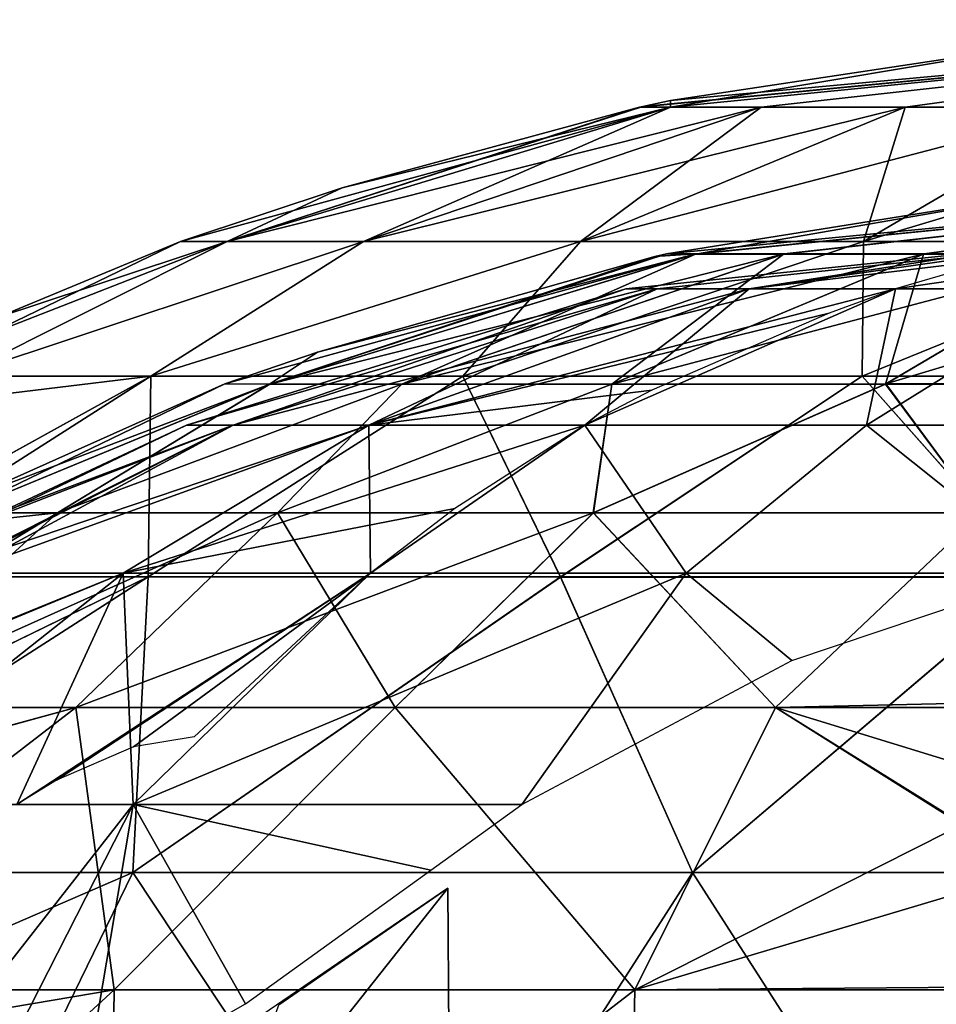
# Model space of a CAD drawing. Header units: millimetres. Extents: x -52 to 52, y -78 to 25.
# Tile 10 of 17: x -31 to -12, y 5 to 25. Entities that reach past the tile are written whole.
import ezdxf

# ---------------------------------------------------------------- set-up
doc = ezdxf.new("R2010")
doc.units = ezdxf.units.MM
doc.header["$LTSCALE"] = 65.185185
for name, color, linetype in [('1', 7, 'CONTINUOUS'), ('2', 7, 'CONTINUOUS'), ('3', 7, 'CONTINUOUS'), ('36', 7, 'CONTINUOUS'), ('37', 7, 'CONTINUOUS'), ('6', 7, 'CONTINUOUS'), ('7', 7, 'CONTINUOUS')]:
    doc.layers.add(name, color=color, linetype=linetype)

msp = doc.modelspace()

# ---------------------------------------------------------------- linework, layer by layer
at = {"layer": '1', "color": 7, "linetype": 'CONTINUOUS'}
for points in [[(-17.897, 19.582, 4.795), (0, 21.5), (-18.528, 19.582), (-17.897, 19.582, 4.795)], [(-18.528, 19.582), (0, 21.5), (-17.897, 19.582, -4.795), (-18.528, 19.582)], [(-16.046, 19.582, 9.264), (0, 21.5), (-17.897, 19.582, 4.795), (-16.046, 19.582, 9.264)], [(-17.897, 19.582, -4.795), (0, 21.5), (-16.046, 19.582, -9.264), (-17.897, 19.582, -4.795)], [(-13.101, 19.582, 13.101), (0, 21.5), (-16.046, 19.582, 9.264), (-13.101, 19.582, 13.101)], [(-16.046, 19.582, -9.264), (0, 21.5), (-5.548, 21.218, -5.548), (-16.046, 19.582, -9.264)], [(-9.264, 19.582, 16.046), (0, 21.5), (-13.101, 19.582, 13.101), (-9.264, 19.582, 16.046)], [(-10.293, 20.404, -10.293), (-16.046, 19.582, -9.264), (-5.548, 21.218, -5.548), (-10.293, 20.404, -10.293)], [(-13.101, 19.582, -13.101), (-16.046, 19.582, -9.264), (-10.293, 20.404, -10.293), (-13.101, 19.582, -13.101)], [(-27.367, 16.842), (-18.528, 19.582), (-17.897, 19.582, -4.795), (-27.367, 16.842)], [(-27.367, 16.842), (-26.434, 16.842, 7.083), (-18.528, 19.582), (-27.367, 16.842)], [(-26.434, 16.842, -7.083), (-27.367, 16.842), (-17.897, 19.582, -4.795), (-26.434, 16.842, -7.083)], [(-26.434, 16.842, -7.083), (-17.897, 19.582, -4.795), (-16.046, 19.582, -9.264), (-26.434, 16.842, -7.083)], [(-23.701, 16.842, -13.683), (-26.434, 16.842, -7.083), (-16.046, 19.582, -9.264), (-23.701, 16.842, -13.683)], [(-26.434, 16.842, 7.083), (-17.897, 19.582, 4.795), (-18.528, 19.582), (-26.434, 16.842, 7.083)], [(-26.434, 16.842, 7.083), (-23.701, 16.842, 13.683), (-17.897, 19.582, 4.795), (-26.434, 16.842, 7.083)], [(-23.701, 16.842, -13.683), (-13.101, 19.582, -13.101), (-14.437, 19.092, -14.437), (-23.701, 16.842, -13.683)], [(-23.701, 16.842, -13.683), (-16.046, 19.582, -9.264), (-13.101, 19.582, -13.101), (-23.701, 16.842, -13.683)], [(-23.701, 16.842, 13.683), (-16.046, 19.582, 9.264), (-17.897, 19.582, 4.795), (-23.701, 16.842, 13.683)], [(-23.701, 16.842, 13.683), (-19.351, 16.842, 19.351), (-16.046, 19.582, 9.264), (-23.701, 16.842, 13.683)], [(-19.351, 16.842, 19.351), (-13.101, 19.582, 13.101), (-16.046, 19.582, 9.264), (-19.351, 16.842, 19.351)], [(-19.351, 16.842, 19.351), (-13.683, 16.842, 23.701), (-13.101, 19.582, 13.101), (-19.351, 16.842, 19.351)], [(-13.683, 16.842, 23.701), (-9.264, 19.582, 16.046), (-13.101, 19.582, 13.101), (-13.683, 16.842, 23.701)], [(-13.683, 16.842, 23.701), (-7.083, 16.842, 26.434), (-9.264, 19.582, 16.046), (-13.683, 16.842, 23.701)], [(-23.701, 16.842, -13.683), (-14.437, 19.092, -14.437), (-18.004, 17.542, -18.004), (-23.701, 16.842, -13.683)], [(-19.351, 16.842, -19.351), (-23.701, 16.842, -13.683), (-18.004, 17.542, -18.004), (-19.351, 16.842, -19.351)], [(-31.953, 13.86, -9.955), (-31.806, 14.103, -8.948), (-23.701, 16.842, -13.683), (-31.953, 13.86, -9.955)], [(-28.641, 13.861, -17.313), (-31.953, 13.86, -9.955), (-23.701, 16.842, -13.683), (-28.641, 13.861, -17.313)], [(-31.778, 14.149, 8.743), (-31.952, 13.861, 9.952), (-26.434, 16.842, 7.083), (-31.778, 14.149, 8.743)], [(-26.434, 16.842, 7.083), (-31.952, 13.861, 9.952), (-23.701, 16.842, 13.683), (-26.434, 16.842, 7.083)], [(-31.952, 13.861, 9.952), (-28.642, 13.861, 17.311), (-23.701, 16.842, 13.683), (-31.952, 13.861, 9.952)], [(-31.806, 14.103, -8.948), (-31.23, 15.035, -2.227), (-26.434, 16.842, -7.083), (-31.806, 14.103, -8.948)], [(-23.701, 16.842, -13.683), (-31.806, 14.103, -8.948), (-26.434, 16.842, -7.083), (-23.701, 16.842, -13.683)], [(-31.274, 14.965, 3.28), (-31.778, 14.149, 8.743), (-26.434, 16.842, 7.083), (-31.274, 14.965, 3.28)], [(-31.23, 15.035, -2.227), (-31.274, 14.965, 3.28), (-27.367, 16.842), (-31.23, 15.035, -2.227)], [(-27.367, 16.842), (-31.274, 14.965, 3.28), (-26.434, 16.842, 7.083), (-27.367, 16.842)], [(-26.434, 16.842, -7.083), (-31.23, 15.035, -2.227), (-27.367, 16.842), (-26.434, 16.842, -7.083)], [(-28.642, 13.861, 17.311), (-23.666, 13.861, 23.664), (-23.701, 16.842, 13.683), (-28.642, 13.861, 17.311)], [(-21.967, 15.16, -21.967), (-28.641, 13.861, -17.313), (-19.351, 16.842, -19.351), (-21.967, 15.16, -21.967)], [(-19.351, 16.842, -19.351), (-28.641, 13.861, -17.313), (-23.701, 16.842, -13.683), (-19.351, 16.842, -19.351)], [(-23.701, 16.842, 13.683), (-23.666, 13.861, 23.664), (-19.351, 16.842, 19.351), (-23.701, 16.842, 13.683)], [(-23.666, 13.861, 23.664), (-17.314, 13.861, 28.641), (-19.351, 16.842, 19.351), (-23.666, 13.861, 23.664)], [(-19.351, 16.842, 19.351), (-17.314, 13.861, 28.641), (-13.683, 16.842, 23.701), (-19.351, 16.842, 19.351)], [(-17.314, 13.861, 28.641), (-9.956, 13.86, 31.953), (-13.683, 16.842, 23.701), (-17.314, 13.861, 28.641)], [(-13.683, 16.842, 23.701), (-9.956, 13.86, 31.953), (-7.083, 16.842, 26.434), (-13.683, 16.842, 23.701)], [(-23.664, 13.861, -23.664), (-28.641, 13.861, -17.313), (-21.967, 15.16, -21.967), (-23.664, 13.861, -23.664)], [(-34.532, 9.207, 20.621), (-28.44, 9.207, 28.44), (-28.642, 13.861, 17.311), (-34.532, 9.207, 20.621)], [(-33.008, 12.055, 15.311), (-34.532, 9.207, 20.621), (-28.642, 13.861, 17.311), (-33.008, 12.055, 15.311)], [(-34.531, 9.208, -20.62), (-28.641, 13.861, -17.313), (-30.783, 9.208, -25.883), (-34.531, 9.208, -20.62)], [(-32.985, 12.097, -15.213), (-28.641, 13.861, -17.313), (-34.531, 9.208, -20.62), (-32.985, 12.097, -15.213)], [(-31.952, 13.861, 9.952), (-33.008, 12.055, 15.311), (-28.642, 13.861, 17.311), (-31.952, 13.861, 9.952)], [(-31.953, 13.86, -9.955), (-28.641, 13.861, -17.313), (-32.985, 12.097, -15.213), (-31.953, 13.86, -9.955)], [(-28.641, 13.861, -17.313), (-23.664, 13.861, -23.664), (-30.783, 9.208, -25.883), (-28.641, 13.861, -17.313)], [(-30.783, 9.208, -25.883), (-23.664, 13.861, -23.664), (-29.989, 9.693, -25.897), (-30.783, 9.208, -25.883)], [(-29.989, 9.693, -25.897), (-23.664, 13.861, -23.664), (-28.438, 10.363, -26.342), (-29.989, 9.693, -25.897)], [(-28.642, 13.861, 17.311), (-28.44, 9.207, 28.44), (-23.666, 13.861, 23.664), (-28.642, 13.861, 17.311)], [(-28.44, 9.207, 28.44), (-20.621, 9.207, 34.532), (-17.314, 13.861, 28.641), (-28.44, 9.207, 28.44)], [(-23.666, 13.861, 23.664), (-28.44, 9.207, 28.44), (-17.314, 13.861, 28.641), (-23.666, 13.861, 23.664)], [(-28.438, 10.363, -26.342), (-23.664, 13.861, -23.664), (-27.216, 10.57, -27.216), (-28.438, 10.363, -26.342)], [(-17.314, 13.861, 28.641), (-20.621, 9.207, 34.532), (-15.19, 12.106, 32.979), (-17.314, 13.861, 28.641)], [(-9.956, 13.86, 31.953), (-17.314, 13.861, 28.641), (-15.19, 12.106, 32.979), (-9.956, 13.86, 31.953)], [(-34.532, 9.207, 20.621), (-33.721, 2.458, 31.995), (-28.44, 9.207, 28.44), (-34.532, 9.207, 20.621)], [(-33.721, 2.458, 31.995), (-31.873, 2.481, 33.814), (-28.44, 9.207, 28.44), (-33.721, 2.458, 31.995)], [(-31.873, 2.481, 33.814), (-29.435, 3.334, 35.156), (-28.44, 9.207, 28.44), (-31.873, 2.481, 33.814)], [(-29.435, 3.334, 35.156), (-26.183, 5.196, 35.794), (-28.44, 9.207, 28.44), (-29.435, 3.334, 35.156)], [(-26.183, 5.196, 35.794), (-22.456, 7.883, 35.177), (-28.44, 9.207, 28.44), (-26.183, 5.196, 35.794)], [(-28.44, 9.207, 28.44), (-22.456, 7.883, 35.177), (-20.621, 9.207, 34.532), (-28.44, 9.207, 28.44)]]:
    msp.add_3dface(points, dxfattribs=at)
at = {"layer": '2', "color": 7, "linetype": 'CONTINUOUS'}
for points in [[(-22.074, 1.7, -35.459), (-26.722, 1.7, -35.989), (-22.108, 7.524, -35.363), (-22.074, 1.7, -35.459)], [(-22.108, 7.524, -35.363), (-26.722, 1.7, -35.989), (-25.509, 5.173, -35.993), (-22.108, 7.524, -35.363)]]:
    msp.add_3dface(points, dxfattribs=at)
at = {"layer": '3', "color": 7, "linetype": 'CONTINUOUS'}
msp.add_3dface([(-25.981, 4.877, 35.989), (-22.074, 1.7, 35.459), (-22.108, 7.524, 35.363), (-25.981, 4.877, 35.989)], dxfattribs=at)
at = {"layer": '36', "color": 7, "linetype": 'CONTINUOUS'}
for points in [[(0, 25), (-18.251, 23.241), (-18.19, 23.255), (0, 25)], [(-17.631, 23.24, -4.724), (-18.251, 23.241), (0, 25), (-17.631, 23.24, -4.724)], [(-17.627, 23.377), (0, 25), (-18.19, 23.255), (-17.627, 23.377)], [(-15.808, 23.24, -9.126), (-17.631, 23.24, -4.724), (0, 25), (-15.808, 23.24, -9.126)], [(-9.612, 24.58), (0, 25), (-17.627, 23.377), (-9.612, 24.58)], [(-12.907, 23.24, -12.907), (-15.808, 23.24, -9.126), (0, 25), (-12.907, 23.24, -12.907)], [(-9.126, 23.24, -15.808), (-12.907, 23.24, -12.907), (0, 25), (-9.126, 23.24, -15.808)], [(-26.554, 20.536, -7.115), (-27.491, 20.536), (-17.631, 23.24, -4.724), (-26.554, 20.536, -7.115)], [(-17.631, 23.24, -4.724), (-27.491, 20.536), (-24.24, 21.617), (-17.631, 23.24, -4.724)], [(-15.808, 23.24, -9.126), (-26.554, 20.536, -7.115), (-17.631, 23.24, -4.724), (-15.808, 23.24, -9.126)], [(-23.808, 20.536, -13.745), (-26.554, 20.536, -7.115), (-15.808, 23.24, -9.126), (-23.808, 20.536, -13.745)], [(-18.251, 23.241), (-17.631, 23.24, -4.724), (-24.24, 21.617), (-18.251, 23.241)], [(-12.907, 23.24, -12.907), (-23.808, 20.536, -13.745), (-15.808, 23.24, -9.126), (-12.907, 23.24, -12.907)], [(-19.439, 20.536, -19.439), (-23.808, 20.536, -13.745), (-12.907, 23.24, -12.907), (-19.439, 20.536, -19.439)], [(-13.745, 20.536, -23.808), (-19.439, 20.536, -19.439), (-9.126, 23.24, -15.808), (-13.745, 20.536, -23.808)], [(-9.126, 23.24, -15.808), (-19.439, 20.536, -19.439), (-12.907, 23.24, -12.907), (-9.126, 23.24, -15.808)], [(-7.115, 20.536, -26.554), (-13.745, 20.536, -23.808), (-4.724, 23.24, -17.631), (-7.115, 20.536, -26.554)], [(-4.724, 23.24, -17.631), (-13.745, 20.536, -23.808), (-9.126, 23.24, -15.808), (-4.724, 23.24, -17.631)], [(-26.554, 20.536, -7.115), (-31.963, 17.825, -10.118), (-31.435, 18.629, -5.755), (-26.554, 20.536, -7.115)], [(-28.088, 17.825, -18.306), (-31.963, 17.825, -10.118), (-23.808, 20.536, -13.745), (-28.088, 17.825, -18.306)], [(-23.808, 20.536, -13.745), (-31.963, 17.825, -10.118), (-26.554, 20.536, -7.115), (-23.808, 20.536, -13.745)], [(-31.18, 19.004), (-26.554, 20.536, -7.115), (-31.435, 18.629, -5.755), (-31.18, 19.004)], [(-27.491, 20.536), (-26.554, 20.536, -7.115), (-31.18, 19.004), (-27.491, 20.536)], [(-21.811, 17.825, -25.463), (-28.088, 17.825, -18.306), (-19.439, 20.536, -19.439), (-21.811, 17.825, -25.463)], [(-19.439, 20.536, -19.439), (-28.088, 17.825, -18.306), (-23.808, 20.536, -13.745), (-19.439, 20.536, -19.439)], [(-13.776, 17.825, -30.566), (-21.811, 17.825, -25.463), (-13.745, 20.536, -23.808), (-13.776, 17.825, -30.566)], [(-13.745, 20.536, -23.808), (-21.811, 17.825, -25.463), (-19.439, 20.536, -19.439), (-13.745, 20.536, -23.808)], [(-4.63, 17.825, -33.206), (-13.776, 17.825, -30.566), (-7.115, 20.536, -26.554), (-4.63, 17.825, -33.206)], [(-7.115, 20.536, -26.554), (-13.776, 17.825, -30.566), (-13.745, 20.536, -23.808), (-7.115, 20.536, -26.554)], [(-28.144, 13.785, -28.461), (-34.421, 13.79, -20.414), (-28.088, 17.825, -18.306), (-28.144, 13.785, -28.461)], [(-28.088, 17.825, -18.306), (-34.421, 13.79, -20.414), (-33.971, 14.572, -18.977), (-28.088, 17.825, -18.306)], [(-32.293, 17.314, -12.055), (-28.088, 17.825, -18.306), (-33.971, 14.572, -18.977), (-32.293, 17.314, -12.055)], [(-31.963, 17.825, -10.118), (-28.088, 17.825, -18.306), (-32.293, 17.314, -12.055), (-31.963, 17.825, -10.118)], [(-19.842, 13.783, -34.765), (-28.144, 13.785, -28.461), (-21.811, 17.825, -25.463), (-19.842, 13.783, -34.765)], [(-21.811, 17.825, -25.463), (-28.144, 13.785, -28.461), (-28.088, 17.825, -18.306), (-21.811, 17.825, -25.463)], [(-13.776, 17.825, -30.566), (-19.842, 13.783, -34.765), (-21.811, 17.825, -25.463), (-13.776, 17.825, -30.566)], [(-10.193, 13.781, -38.712), (-19.842, 13.783, -34.765), (-13.776, 17.825, -30.566), (-10.193, 13.781, -38.712)], [(-4.63, 17.825, -33.206), (-10.193, 13.781, -38.712), (-13.776, 17.825, -30.566), (-4.63, 17.825, -33.206)], [(-28.144, 13.785, -28.461), (-37.411, 7.838, -27.928), (-36.574, 9.679, -26.088), (-28.144, 13.785, -28.461)], [(-28.448, 7.839, -37.016), (-37.411, 7.838, -27.928), (-28.144, 13.785, -28.461), (-28.448, 7.839, -37.016)], [(-34.421, 13.79, -20.414), (-28.144, 13.785, -28.461), (-36.574, 9.679, -26.088), (-34.421, 13.79, -20.414)], [(-19.842, 13.783, -34.765), (-28.448, 7.839, -37.016), (-28.144, 13.785, -28.461), (-19.842, 13.783, -34.765)], [(-17.187, 7.839, -43.406), (-28.448, 7.839, -37.016), (-19.842, 13.783, -34.765), (-17.187, 7.839, -43.406)], [(-10.193, 13.781, -38.712), (-17.187, 7.839, -43.406), (-19.842, 13.783, -34.765), (-10.193, 13.781, -38.712)], [(-4.603, 7.839, -46.457), (-17.187, 7.839, -43.406), (-10.193, 13.781, -38.712), (-4.603, 7.839, -46.457)], [(-37.411, 7.838, -27.928), (-28.448, 7.839, -37.016), (-39.184, 3.187, -31.381), (-37.411, 7.838, -27.928)], [(-28.448, 7.839, -37.016), (-32.661, -0.792, -40.956), (-39.184, 3.187, -31.381), (-28.448, 7.839, -37.016)], [(-22.729, -0.792, -47.197), (-32.661, -0.792, -40.956), (-28.448, 7.839, -37.016), (-22.729, -0.792, -47.197)], [(-17.187, 7.839, -43.406), (-22.729, -0.792, -47.197), (-28.448, 7.839, -37.016), (-17.187, 7.839, -43.406)], [(-11.657, -0.792, -51.071), (-22.729, -0.792, -47.197), (-17.187, 7.839, -43.406), (-11.657, -0.792, -51.071)], [(-4.603, 7.839, -46.457), (-11.657, -0.792, -51.071), (-17.187, 7.839, -43.406), (-4.603, 7.839, -46.457)]]:
    msp.add_3dface(points, dxfattribs=at)
at = {"layer": '37', "color": 7, "linetype": 'CONTINUOUS'}
for points in [[(0, 25), (-9.612, 24.58), (-17.631, 23.24, 4.724), (0, 25)], [(0, 25), (-17.631, 23.24, 4.724), (-15.808, 23.24, 9.126), (0, 25)], [(0, 25), (-15.808, 23.24, 9.126), (-12.907, 23.24, 12.907), (0, 25)], [(0, 25), (-12.907, 23.24, 12.907), (-9.126, 23.24, 15.808), (0, 25)], [(-9.612, 24.58), (-17.627, 23.377), (-17.631, 23.24, 4.724), (-9.612, 24.58)], [(-18.19, 23.255), (-18.251, 23.241), (-26.554, 20.536, 7.115), (-18.19, 23.255)], [(-18.19, 23.255), (-26.554, 20.536, 7.115), (-17.631, 23.24, 4.724), (-18.19, 23.255)], [(-18.251, 23.241), (-24.24, 21.617), (-26.554, 20.536, 7.115), (-18.251, 23.241)], [(-26.554, 20.536, 7.115), (-23.808, 20.536, 13.745), (-17.631, 23.24, 4.724), (-26.554, 20.536, 7.115)], [(-23.808, 20.536, 13.745), (-19.439, 20.536, 19.439), (-15.808, 23.24, 9.126), (-23.808, 20.536, 13.745)], [(-17.631, 23.24, 4.724), (-23.808, 20.536, 13.745), (-15.808, 23.24, 9.126), (-17.631, 23.24, 4.724)], [(-19.439, 20.536, 19.439), (-13.745, 20.536, 23.808), (-12.907, 23.24, 12.907), (-19.439, 20.536, 19.439)], [(-15.808, 23.24, 9.126), (-19.439, 20.536, 19.439), (-12.907, 23.24, 12.907), (-15.808, 23.24, 9.126)], [(-17.627, 23.377), (-18.19, 23.255), (-17.631, 23.24, 4.724), (-17.627, 23.377)], [(-13.745, 20.536, 23.808), (-7.115, 20.536, 26.554), (-9.126, 23.24, 15.808), (-13.745, 20.536, 23.808)], [(-12.907, 23.24, 12.907), (-13.745, 20.536, 23.808), (-9.126, 23.24, 15.808), (-12.907, 23.24, 12.907)], [(-24.24, 21.617), (-27.491, 20.536), (-26.554, 20.536, 7.115), (-24.24, 21.617)], [(-28.087, 17.825, 18.308), (-23.808, 20.536, 13.745), (-31.963, 17.825, 10.118), (-28.087, 17.825, 18.308)], [(-23.808, 20.536, 13.745), (-26.554, 20.536, 7.115), (-31.963, 17.825, 10.118), (-23.808, 20.536, 13.745)], [(-31.963, 17.825, 10.118), (-26.554, 20.536, 7.115), (-31.434, 18.63, 5.75), (-31.963, 17.825, 10.118)], [(-27.491, 20.536), (-31.18, 19.004), (-31.434, 18.63, 5.75), (-27.491, 20.536)], [(-26.554, 20.536, 7.115), (-27.491, 20.536), (-31.434, 18.63, 5.75), (-26.554, 20.536, 7.115)], [(-21.81, 17.825, 25.463), (-19.439, 20.536, 19.439), (-28.087, 17.825, 18.308), (-21.81, 17.825, 25.463)], [(-19.439, 20.536, 19.439), (-23.808, 20.536, 13.745), (-28.087, 17.825, 18.308), (-19.439, 20.536, 19.439)], [(-13.745, 20.536, 23.808), (-19.439, 20.536, 19.439), (-21.81, 17.825, 25.463), (-13.745, 20.536, 23.808)], [(-13.774, 17.825, 30.567), (-13.745, 20.536, 23.808), (-21.81, 17.825, 25.463), (-13.774, 17.825, 30.567)], [(-4.629, 17.825, 33.206), (-7.115, 20.536, 26.554), (-13.774, 17.825, 30.567), (-4.629, 17.825, 33.206)], [(-7.115, 20.536, 26.554), (-13.745, 20.536, 23.808), (-13.774, 17.825, 30.567), (-7.115, 20.536, 26.554)], [(-28.144, 13.787, 28.457), (-28.087, 17.825, 18.308), (-34.421, 13.79, 20.414), (-28.144, 13.787, 28.457)], [(-34.421, 13.79, 20.414), (-28.087, 17.825, 18.308), (-33.965, 14.581, 18.96), (-34.421, 13.79, 20.414)], [(-28.087, 17.825, 18.308), (-32.29, 17.317, 12.044), (-33.965, 14.581, 18.96), (-28.087, 17.825, 18.308)], [(-28.087, 17.825, 18.308), (-31.963, 17.825, 10.118), (-32.29, 17.317, 12.044), (-28.087, 17.825, 18.308)], [(-19.841, 13.787, 34.759), (-21.81, 17.825, 25.463), (-28.144, 13.787, 28.457), (-19.841, 13.787, 34.759)], [(-21.81, 17.825, 25.463), (-28.087, 17.825, 18.308), (-28.144, 13.787, 28.457), (-21.81, 17.825, 25.463)], [(-13.774, 17.825, 30.567), (-21.81, 17.825, 25.463), (-19.841, 13.787, 34.759), (-13.774, 17.825, 30.567)], [(-10.192, 13.787, 38.704), (-13.774, 17.825, 30.567), (-19.841, 13.787, 34.759), (-10.192, 13.787, 38.704)], [(-4.629, 17.825, 33.206), (-13.774, 17.825, 30.567), (-10.192, 13.787, 38.704), (-4.629, 17.825, 33.206)], [(-37.411, 7.838, 27.928), (-28.449, 7.839, 37.015), (-28.144, 13.787, 28.457), (-37.411, 7.838, 27.928)], [(-37.411, 7.838, 27.928), (-28.144, 13.787, 28.457), (-36.569, 9.69, 26.075), (-37.411, 7.838, 27.928)], [(-28.144, 13.787, 28.457), (-34.421, 13.79, 20.414), (-36.569, 9.69, 26.075), (-28.144, 13.787, 28.457)], [(-28.449, 7.839, 37.015), (-17.187, 7.839, 43.406), (-19.841, 13.787, 34.759), (-28.449, 7.839, 37.015)], [(-28.449, 7.839, 37.015), (-19.841, 13.787, 34.759), (-28.144, 13.787, 28.457), (-28.449, 7.839, 37.015)], [(-17.187, 7.839, 43.406), (-10.192, 13.787, 38.704), (-19.841, 13.787, 34.759), (-17.187, 7.839, 43.406)], [(-17.187, 7.839, 43.406), (-4.603, 7.839, 46.457), (-10.192, 13.787, 38.704), (-17.187, 7.839, 43.406)], [(-37.411, 7.838, 27.928), (-32.661, -0.792, 40.956), (-28.449, 7.839, 37.015), (-37.411, 7.838, 27.928)], [(-32.661, -0.792, 40.956), (-22.729, -0.792, 47.197), (-28.449, 7.839, 37.015), (-32.661, -0.792, 40.956)], [(-28.449, 7.839, 37.015), (-22.729, -0.792, 47.197), (-17.187, 7.839, 43.406), (-28.449, 7.839, 37.015)], [(-22.729, -0.792, 47.197), (-11.657, -0.792, 51.071), (-17.187, 7.839, 43.406), (-22.729, -0.792, 47.197)], [(-17.187, 7.839, 43.406), (-11.657, -0.792, 51.071), (-4.603, 7.839, 46.457), (-17.187, 7.839, 43.406)]]:
    msp.add_3dface(points, dxfattribs=at)
at = {"layer": '6', "color": 7, "linetype": 'CONTINUOUS'}
for points in [[(0, 22), (-17.708, 20.288), (-9.851, 21.543), (0, 22)], [(-17.111, 20.287, 4.585), (-17.708, 20.288), (0, 22), (-17.111, 20.287, 4.585)], [(-15.342, 20.286, 8.858), (-17.111, 20.287, 4.585), (0, 22), (-15.342, 20.286, 8.858)], [(-12.528, 20.286, 12.528), (-15.342, 20.286, 8.858), (0, 22), (-12.528, 20.286, 12.528)], [(-8.859, 20.286, 15.345), (-12.528, 20.286, 12.528), (0, 22), (-8.859, 20.286, 15.345)], [(-17.111, 20.287, 4.585), (-26.596, 17.669), (-24.737, 18.312), (-17.111, 20.287, 4.585)], [(-25.696, 17.667, 6.885), (-26.596, 17.669), (-17.111, 20.287, 4.585), (-25.696, 17.667, 6.885)], [(-15.342, 20.286, 8.858), (-25.696, 17.667, 6.885), (-17.111, 20.287, 4.585), (-15.342, 20.286, 8.858)], [(-23.036, 17.668, 13.3), (-25.696, 17.667, 6.885), (-15.342, 20.286, 8.858), (-23.036, 17.668, 13.3)], [(-17.945, 20.234), (-17.111, 20.287, 4.585), (-24.737, 18.312), (-17.945, 20.234)], [(-12.528, 20.286, 12.528), (-23.036, 17.668, 13.3), (-15.342, 20.286, 8.858), (-12.528, 20.286, 12.528)], [(-18.808, 17.668, 18.808), (-23.036, 17.668, 13.3), (-12.528, 20.286, 12.528), (-18.808, 17.668, 18.808)], [(-8.859, 20.286, 15.345), (-18.808, 17.668, 18.808), (-12.528, 20.286, 12.528), (-8.859, 20.286, 15.345)], [(-13.298, 17.669, 23.033), (-18.808, 17.668, 18.808), (-8.859, 20.286, 15.345), (-13.298, 17.669, 23.033)], [(-17.708, 20.288), (-17.111, 20.287, 4.585), (-17.945, 20.234), (-17.708, 20.288)], [(-4.586, 20.285, 17.116), (-13.298, 17.669, 23.033), (-8.859, 20.286, 15.345), (-4.586, 20.285, 17.116)], [(-6.883, 17.67, 25.687), (-13.298, 17.669, 23.033), (-4.586, 20.285, 17.116), (-6.883, 17.67, 25.687)], [(-25.696, 17.667, 6.885), (-31.97, 15.075, 4.658), (-31.802, 15.343), (-25.696, 17.667, 6.885)], [(-29.966, 15.073, 12.088), (-31.97, 15.075, 4.658), (-25.696, 17.667, 6.885), (-29.966, 15.073, 12.088)], [(-26.596, 17.669), (-25.696, 17.667, 6.885), (-31.802, 15.343), (-26.596, 17.669)], [(-25.541, 15.073, 19.792), (-29.966, 15.073, 12.088), (-23.036, 17.668, 13.3), (-25.541, 15.073, 19.792)], [(-23.036, 17.668, 13.3), (-29.966, 15.073, 12.088), (-25.696, 17.667, 6.885), (-23.036, 17.668, 13.3)], [(-18.808, 17.668, 18.808), (-25.541, 15.073, 19.792), (-23.036, 17.668, 13.3), (-18.808, 17.668, 18.808)], [(-19.186, 15.073, 26), (-25.541, 15.073, 19.792), (-18.808, 17.668, 18.808), (-19.186, 15.073, 26)], [(-13.298, 17.669, 23.033), (-19.186, 15.073, 26), (-18.808, 17.668, 18.808), (-13.298, 17.669, 23.033)], [(-11.38, 15.073, 30.242), (-19.186, 15.073, 26), (-13.298, 17.669, 23.033), (-11.38, 15.073, 30.242)], [(-6.883, 17.67, 25.687), (-11.38, 15.073, 30.242), (-13.298, 17.669, 23.033), (-6.883, 17.67, 25.687)], [(-34.263, 11.157, 17.639), (-25.541, 15.073, 19.792), (-29.596, 11.156, 24.684), (-34.263, 11.157, 17.639)], [(-29.966, 15.073, 12.088), (-25.541, 15.073, 19.792), (-34.263, 11.157, 17.639), (-29.966, 15.073, 12.088)], [(-33.137, 13.151, 13.056), (-29.966, 15.073, 12.088), (-34.263, 11.157, 17.639), (-33.137, 13.151, 13.056)], [(-32.112, 14.848, 6.317), (-29.966, 15.073, 12.088), (-33.137, 13.151, 13.056), (-32.112, 14.848, 6.317)], [(-31.97, 15.075, 4.658), (-29.966, 15.073, 12.088), (-32.112, 14.848, 6.317), (-31.97, 15.075, 4.658)], [(-29.596, 11.156, 24.684), (-19.186, 15.073, 26), (-23.17, 11.156, 30.796), (-29.596, 11.156, 24.684)], [(-25.541, 15.073, 19.792), (-19.186, 15.073, 26), (-29.596, 11.156, 24.684), (-25.541, 15.073, 19.792)], [(-23.17, 11.156, 30.796), (-19.186, 15.073, 26), (-15.516, 11.156, 35.277), (-23.17, 11.156, 30.796)], [(-19.186, 15.073, 26), (-11.38, 15.073, 30.242), (-15.516, 11.156, 35.277), (-19.186, 15.073, 26)], [(-15.516, 11.156, 35.277), (-11.38, 15.073, 30.242), (-6.997, 11.354, 37.623), (-15.516, 11.156, 35.277)], [(-7.094, 11.157, 37.879), (-15.516, 11.156, 35.277), (-6.997, 11.354, 37.623), (-7.094, 11.157, 37.879)], [(-29.596, 11.156, 24.684), (-36.972, 5.476, 25.243), (-35.057, 9.652, 20.213), (-29.596, 11.156, 24.684)], [(-29.596, 11.156, 24.684), (-28.826, 5.477, 34.252), (-36.972, 5.476, 25.243), (-29.596, 11.156, 24.684)], [(-34.263, 11.157, 17.639), (-29.596, 11.156, 24.684), (-35.057, 9.652, 20.213), (-34.263, 11.157, 17.639)], [(-29.596, 11.156, 24.684), (-23.17, 11.156, 30.796), (-28.826, 5.477, 34.252), (-29.596, 11.156, 24.684)], [(-23.17, 11.156, 30.796), (-18.347, 5.477, 40.835), (-28.826, 5.477, 34.252), (-23.17, 11.156, 30.796)], [(-23.17, 11.156, 30.796), (-15.516, 11.156, 35.277), (-18.347, 5.477, 40.835), (-23.17, 11.156, 30.796)], [(-18.347, 5.477, 40.835), (-7.094, 11.157, 37.879), (-7.523, 8.704, 40.886), (-18.347, 5.477, 40.835)], [(-15.516, 11.156, 35.277), (-7.094, 11.157, 37.879), (-18.347, 5.477, 40.835), (-15.516, 11.156, 35.277)], [(-6.538, 5.571, 44.204), (-18.347, 5.477, 40.835), (-7.523, 8.704, 40.886), (-6.538, 5.571, 44.204)], [(-6.484, 5.476, 44.295), (-18.347, 5.477, 40.835), (-6.538, 5.571, 44.204), (-6.484, 5.476, 44.295)], [(-37.735, -2.704, 32.744), (-37.547, 4, 26.531), (-28.826, 5.477, 34.252), (-37.735, -2.704, 32.744)], [(-28.942, -2.704, 40.725), (-37.735, -2.704, 32.744), (-28.826, 5.477, 34.252), (-28.942, -2.704, 40.725)], [(-28.826, 5.477, 34.252), (-37.547, 4, 26.531), (-36.972, 5.476, 25.243), (-28.826, 5.477, 34.252)], [(-18.347, 5.477, 40.835), (-28.942, -2.704, 40.725), (-28.826, 5.477, 34.252), (-18.347, 5.477, 40.835)], [(-18.514, -2.704, 46.404), (-28.942, -2.704, 40.725), (-18.347, 5.477, 40.835), (-18.514, -2.704, 46.404)], [(-6.484, 5.476, 44.295), (-18.514, -2.704, 46.404), (-18.347, 5.477, 40.835), (-6.484, 5.476, 44.295)], [(-7.04, -2.704, 49.463), (-18.514, -2.704, 46.404), (-6.484, 5.476, 44.295), (-7.04, -2.704, 49.463)]]:
    msp.add_3dface(points, dxfattribs=at)
at = {"layer": '7', "color": 7, "linetype": 'CONTINUOUS'}
for points in [[(0, 22), (-17.125, 20.283, -4.589), (-15.354, 20.283, -8.865), (0, 22)], [(0, 22), (-9.851, 21.543), (-17.125, 20.283, -4.589), (0, 22)], [(0, 22), (-15.354, 20.283, -8.865), (-12.537, 20.283, -12.537), (0, 22)], [(0, 22), (-12.537, 20.283, -12.537), (-8.865, 20.283, -15.354), (0, 22)], [(-9.851, 21.543), (-17.708, 20.288), (-17.125, 20.283, -4.589), (-9.851, 21.543)], [(-17.708, 20.288), (-25.698, 17.666, -6.886), (-17.125, 20.283, -4.589), (-17.708, 20.288)], [(-17.708, 20.288), (-17.945, 20.234), (-25.698, 17.666, -6.886), (-17.708, 20.288)], [(-25.698, 17.666, -6.886), (-23.04, 17.666, -13.302), (-17.125, 20.283, -4.589), (-25.698, 17.666, -6.886)], [(-17.945, 20.234), (-24.737, 18.312), (-25.698, 17.666, -6.886), (-17.945, 20.234)], [(-23.04, 17.666, -13.302), (-18.812, 17.666, -18.812), (-15.354, 20.283, -8.865), (-23.04, 17.666, -13.302)], [(-17.125, 20.283, -4.589), (-23.04, 17.666, -13.302), (-15.354, 20.283, -8.865), (-17.125, 20.283, -4.589)], [(-18.812, 17.666, -18.812), (-13.302, 17.666, -23.04), (-12.537, 20.283, -12.537), (-18.812, 17.666, -18.812)], [(-15.354, 20.283, -8.865), (-18.812, 17.666, -18.812), (-12.537, 20.283, -12.537), (-15.354, 20.283, -8.865)], [(-13.302, 17.666, -23.04), (-6.886, 17.666, -25.698), (-8.865, 20.283, -15.354), (-13.302, 17.666, -23.04)], [(-12.537, 20.283, -12.537), (-13.302, 17.666, -23.04), (-8.865, 20.283, -15.354), (-12.537, 20.283, -12.537)], [(-24.737, 18.312), (-26.596, 17.669), (-25.698, 17.666, -6.886), (-24.737, 18.312)], [(-26.596, 17.669), (-31.97, 15.075, -4.659), (-25.698, 17.666, -6.886), (-26.596, 17.669)], [(-26.596, 17.669), (-31.802, 15.343), (-31.97, 15.075, -4.659), (-26.596, 17.669)], [(-31.97, 15.075, -4.659), (-29.964, 15.073, -12.092), (-25.698, 17.666, -6.886), (-31.97, 15.075, -4.659)], [(-25.698, 17.666, -6.886), (-29.964, 15.073, -12.092), (-23.04, 17.666, -13.302), (-25.698, 17.666, -6.886)], [(-29.964, 15.073, -12.092), (-25.539, 15.073, -19.795), (-23.04, 17.666, -13.302), (-29.964, 15.073, -12.092)], [(-23.04, 17.666, -13.302), (-25.539, 15.073, -19.795), (-18.812, 17.666, -18.812), (-23.04, 17.666, -13.302)], [(-25.539, 15.073, -19.795), (-19.183, 15.073, -26.001), (-18.812, 17.666, -18.812), (-25.539, 15.073, -19.795)], [(-18.812, 17.666, -18.812), (-19.183, 15.073, -26.001), (-13.302, 17.666, -23.04), (-18.812, 17.666, -18.812)], [(-19.183, 15.073, -26.001), (-11.377, 15.073, -30.243), (-13.302, 17.666, -23.04), (-19.183, 15.073, -26.001)], [(-13.302, 17.666, -23.04), (-11.377, 15.073, -30.243), (-6.886, 17.666, -25.698), (-13.302, 17.666, -23.04)], [(-34.263, 11.157, -17.64), (-29.595, 11.156, -24.686), (-25.539, 15.073, -19.795), (-34.263, 11.157, -17.64)], [(-33.133, 13.158, -13.037), (-34.263, 11.157, -17.64), (-29.964, 15.073, -12.092), (-33.133, 13.158, -13.037)], [(-29.964, 15.073, -12.092), (-34.263, 11.157, -17.64), (-25.539, 15.073, -19.795), (-29.964, 15.073, -12.092)], [(-32.111, 14.849, -6.309), (-33.133, 13.158, -13.037), (-29.964, 15.073, -12.092), (-32.111, 14.849, -6.309)], [(-31.97, 15.075, -4.659), (-32.111, 14.849, -6.309), (-29.964, 15.073, -12.092), (-31.97, 15.075, -4.659)], [(-29.595, 11.156, -24.686), (-23.169, 11.156, -30.797), (-25.539, 15.073, -19.795), (-29.595, 11.156, -24.686)], [(-25.539, 15.073, -19.795), (-23.169, 11.156, -30.797), (-19.183, 15.073, -26.001), (-25.539, 15.073, -19.795)], [(-23.169, 11.156, -30.797), (-15.515, 11.156, -35.278), (-19.183, 15.073, -26.001), (-23.169, 11.156, -30.797)], [(-19.183, 15.073, -26.001), (-15.515, 11.156, -35.278), (-11.377, 15.073, -30.243), (-19.183, 15.073, -26.001)], [(-15.515, 11.156, -35.278), (-7.094, 11.157, -37.879), (-11.377, 15.073, -30.243), (-15.515, 11.156, -35.278)], [(-36.972, 5.476, -25.243), (-29.595, 11.156, -24.686), (-35.046, 9.674, -20.18), (-36.972, 5.476, -25.243)], [(-28.827, 5.477, -34.251), (-29.595, 11.156, -24.686), (-36.972, 5.476, -25.243), (-28.827, 5.477, -34.251)], [(-29.595, 11.156, -24.686), (-34.263, 11.157, -17.64), (-35.046, 9.674, -20.18), (-29.595, 11.156, -24.686)], [(-23.169, 11.156, -30.797), (-29.595, 11.156, -24.686), (-28.827, 5.477, -34.251), (-23.169, 11.156, -30.797)], [(-18.347, 5.477, -40.835), (-23.169, 11.156, -30.797), (-28.827, 5.477, -34.251), (-18.347, 5.477, -40.835)], [(-15.515, 11.156, -35.278), (-23.169, 11.156, -30.797), (-18.347, 5.477, -40.835), (-15.515, 11.156, -35.278)], [(-6.484, 5.476, -44.295), (-15.515, 11.156, -35.278), (-18.347, 5.477, -40.835), (-6.484, 5.476, -44.295)], [(-7.094, 11.157, -37.879), (-15.515, 11.156, -35.278), (-7.523, 8.704, -40.886), (-7.094, 11.157, -37.879)], [(-6.538, 5.571, -44.204), (-15.515, 11.156, -35.278), (-6.484, 5.476, -44.295), (-6.538, 5.571, -44.204)], [(-7.523, 8.704, -40.886), (-15.515, 11.156, -35.278), (-6.538, 5.571, -44.204), (-7.523, 8.704, -40.886)], [(-28.827, 5.477, -34.251), (-36.972, 5.476, -25.243), (-37.735, -2.704, -32.744), (-28.827, 5.477, -34.251)], [(-28.942, -2.704, -40.725), (-28.827, 5.477, -34.251), (-37.735, -2.704, -32.744), (-28.942, -2.704, -40.725)], [(-18.347, 5.477, -40.835), (-28.827, 5.477, -34.251), (-28.942, -2.704, -40.725), (-18.347, 5.477, -40.835)], [(-18.514, -2.704, -46.404), (-18.347, 5.477, -40.835), (-28.942, -2.704, -40.725), (-18.514, -2.704, -46.404)], [(-6.484, 5.476, -44.295), (-18.347, 5.477, -40.835), (-18.514, -2.704, -46.404), (-6.484, 5.476, -44.295)], [(-7.04, -2.704, -49.463), (-6.484, 5.476, -44.295), (-18.514, -2.704, -46.404), (-7.04, -2.704, -49.463)]]:
    msp.add_3dface(points, dxfattribs=at)

doc.saveas('drawing.dxf')
